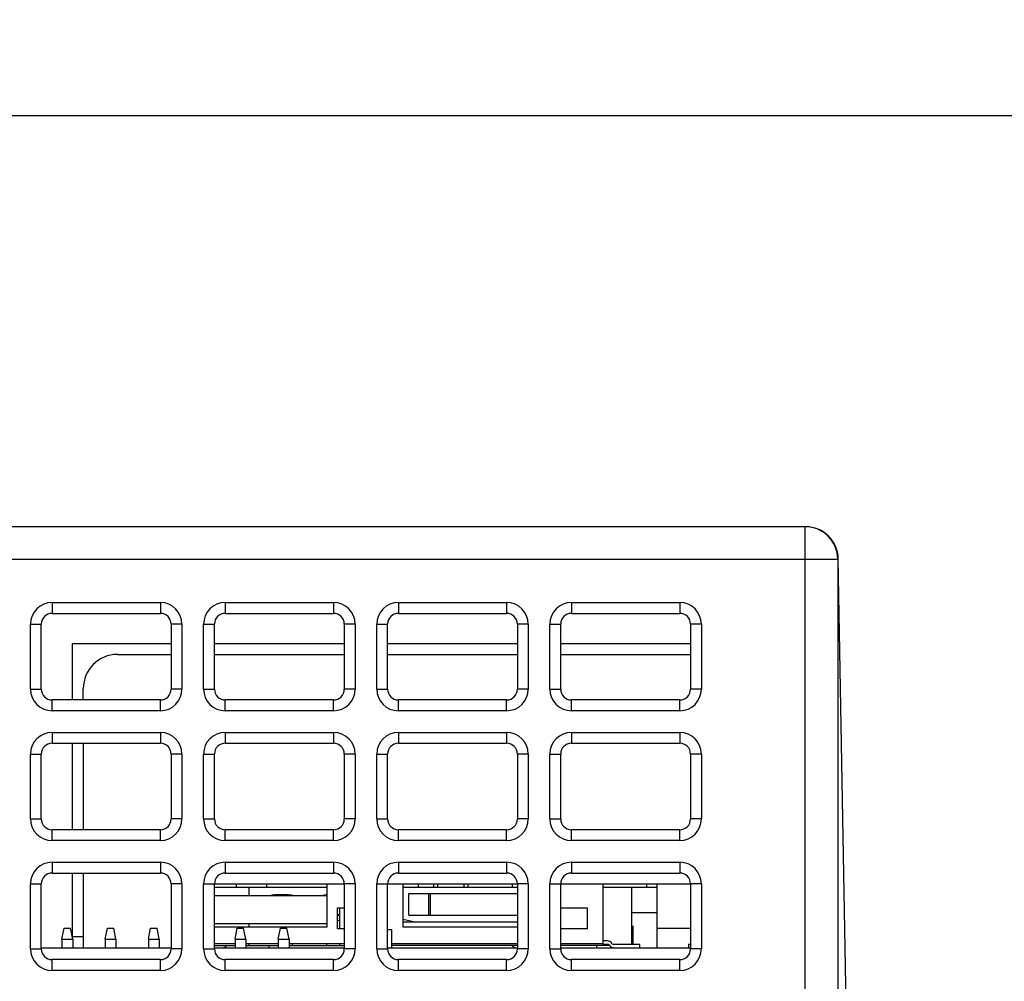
# Model space of a CAD drawing. Header units: millimetres. Extents: x 0 to 594, y 0 to 420.
# Tile 7 of 18: x 270 to 316, y 92 to 137. Entities that reach past the tile are written whole.
import ezdxf

# ---------------------------------------------------------------- set-up
doc = ezdxf.new("R2010")
doc.units = ezdxf.units.MM
doc.header["$LTSCALE"] = 32.67
doc.layers.get('0').update_dxf_attribs({"linetype": 'CONTINUOUS'})
doc.layers.add('3_ALL_AXES', color=7, linetype='CONTINUOUS')
doc.styles.get("Standard").update_dxf_attribs({"font": 'txt', "width": 0.85})
doc.dimstyles.new('DIMSTYLE_1', dxfattribs={"dimtxt": 3.5, "dimasz": 3.5, "dimexe": 1, "dimexo": 0.5, "dimgap": 0.875, "dimtad": 1, "dimdec": 4, "dimdsep": 46, "dimtxsty": 'STANDARD', "dimblk": '_FILLED', "dimblk1": '_FILLED', "dimblk2": '_FILLED', "dimcen": 0.09, "dimadec": 4, "dimazin": 2, "dimtp": 0.2, "dimtm": 0.2, "dimtfac": 1, "dimtdec": 4, "dimtofl": 0, "dimtmove": 0, "dimatfit": 3, "dimldrblk": '_FILLED', "dimfxl": 1, "dimtolj": 1, "dimarcsym": 0})

# ---------------------------------------------------------------- blocks, each defined once
blk = doc.blocks.new('_FILLED')
at = {"color": 0, "linetype": 'BYBLOCK'}
blk.add_solid([(0, 0), (-1, 0.143), (-1, -0.143)], dxfattribs=at)
blk = doc.blocks.new('*D8')
at = {"color": 2, "linetype": 'CONTINUOUS'}
for p, q in [((169.241, 58.915), (169.241, 133.404)), ((355.241, 58.915), (355.241, 133.404)), ((169.241, 132.404), (262.241, 132.404)), ((355.241, 132.404), (262.241, 132.404))]:
    blk.add_line(p, q, dxfattribs=at)
at = {"color": 2, "linetype": 'CONTINUOUS', "xscale": 3.5, "yscale": 3.5, "zscale": 3.5, "rotation": 180}
blk.add_blockref('_FILLED', (169.241, 132.404), dxfattribs=at)
at = {"color": 2, "linetype": 'CONTINUOUS', "xscale": 3.5, "yscale": 3.5, "zscale": 3.5}
blk.add_blockref('_FILLED', (355.241, 132.404), dxfattribs=at)
at = {"color": 2, "linetype": 'CONTINUOUS', "insert": (262.241, 136.779), "char_height": 3.5, "width": 11.25, "attachment_point": 2, "line_spacing_factor": 0.9}
blk.add_mtext('186', dxfattribs=at)

msp = doc.modelspace()

# ---------------------------------------------------------------- linework, layer by layer
at = {"color": 7, "linetype": 'CONTINUOUS'}
for p, q in [((306.56707, 113.41529), (217.91516, 113.41529)), ((308.52985, 85.41529), (308.06684, 111.94147)), ((308.04111, 111.91529), (308.04111, 85.41529)), ((271.74111, 109.41529), (276.74111, 109.41529)), ((279.74111, 109.41529), (284.74111, 109.41529)), ((287.74111, 109.41529), (292.74111, 109.41529)), ((295.74111, 109.41529), (300.74111, 109.41529)), ((271.24111, 105.91529), (271.24111, 108.91529)), ((277.24111, 108.91529), (277.24111, 105.91529)), ((279.24111, 105.91529), (279.24111, 108.91529)), ((285.24111, 108.91529), (285.24111, 105.91529)), ((287.24111, 105.91529), (287.24111, 108.91529)), ((293.24111, 108.91529), (293.24111, 105.91529)), ((295.24111, 105.91529), (295.24111, 108.91529)), ((301.24111, 108.91529), (301.24111, 105.91529)), ((272.68111, 105.41529), (272.68111, 108.01529)), ((274.75591, 107.51529), (277.24111, 107.51529)), ((279.24111, 107.51529), (285.24111, 107.51529)), ((287.24111, 107.51529), (293.24111, 107.51529)), ((295.24111, 107.51529), (301.24111, 107.51529)), ((273.18111, 105.41529), (273.18111, 105.94049)), ((276.74111, 105.41529), (271.74111, 105.41529)), ((284.74111, 105.41529), (279.74111, 105.41529)), ((292.74111, 105.41529), (287.74111, 105.41529)), ((300.74111, 105.41529), (295.74111, 105.41529)), ((271.74111, 103.41529), (276.74111, 103.41529)), ((272.68111, 99.41529), (272.68111, 103.41529)), ((273.18111, 103.41529), (273.18111, 99.41529)), ((279.74111, 103.41529), (284.74111, 103.41529)), ((287.74111, 103.41529), (292.74111, 103.41529)), ((295.74111, 103.41529), (300.74111, 103.41529)), ((271.24111, 99.91529), (271.24111, 102.91529)), ((277.24111, 102.91529), (277.24111, 99.91529)), ((279.24111, 99.91529), (279.24111, 102.91529)), ((285.24111, 102.91529), (285.24111, 99.91529)), ((287.24111, 99.91529), (287.24111, 102.91529)), ((293.24111, 102.91529), (293.24111, 99.91529)), ((295.24111, 99.91529), (295.24111, 102.91529)), ((301.24111, 102.91529), (301.24111, 99.91529)), ((276.74111, 99.41529), (271.74111, 99.41529)), ((284.74111, 99.41529), (279.74111, 99.41529)), ((292.74111, 99.41529), (287.74111, 99.41529)), ((300.74111, 99.41529), (295.74111, 99.41529)), ((271.74111, 97.41529), (276.74111, 97.41529)), ((272.68111, 94.46529), (272.68111, 97.41529)), ((273.18111, 97.41529), (273.18111, 93.96529)), ((279.74111, 97.41529), (284.74111, 97.41529)), ((287.74111, 97.41529), (292.74111, 97.41529)), ((295.74111, 97.41529), (300.74111, 97.41529)), ((271.24111, 93.91529), (271.24111, 96.91529)), ((277.24111, 96.91529), (277.24111, 93.91529)), ((279.24111, 93.91529), (279.24111, 96.91529)), ((279.24111, 96.91529), (285.24111, 96.91529)), ((280.24111, 96.91529), (280.24111, 96.76529)), ((281.64111, 96.91529), (281.64111, 96.76529)), ((284.43111, 96.91529), (284.43111, 94.91529)), ((285.24111, 96.91529), (285.24111, 93.91529)), ((287.24111, 96.91529), (293.24111, 96.91529)), ((287.24111, 93.91529), (287.24111, 96.91529)), ((287.96111, 94.91529), (287.96111, 96.91529)), ((293.24111, 96.91529), (293.24111, 93.91529)), ((295.24111, 96.91529), (301.24111, 96.91529)), ((295.24111, 93.91529), (295.24111, 96.91529)), ((297.20111, 94.06529), (297.20111, 96.91529)), ((299.20111, 96.91529), (299.20111, 96.76529)), ((299.70111, 93.96529), (299.70111, 96.91529)), ((301.24111, 96.91529), (301.24111, 93.91529)), ((279.24111, 96.76529), (284.43111, 96.76529)), ((280.84111, 96.36529), (280.84111, 96.76529)), ((287.96111, 96.76529), (293.24111, 96.76529)), ((288.22065, 96.46529), (293.24111, 96.46529)), ((288.22065, 95.46529), (288.22065, 96.46529)), ((297.20111, 96.76529), (299.70111, 96.76529)), ((298.51111, 96.76529), (298.51111, 94.11529)), ((284.43111, 96.36529), (279.24111, 96.36529)), ((284.93111, 95.81529), (285.24111, 95.81529)), ((284.93111, 94.83529), (284.93111, 95.81529)), ((285.04111, 94.83529), (285.04111, 95.81529)), ((295.24111, 95.81529), (296.47111, 95.81529)), ((296.47111, 95.81529), (296.47111, 94.83529)), ((299.70111, 95.57529), (298.51111, 95.57529)), ((284.93111, 95.51661), (285.04111, 95.5003)), ((284.93111, 95.47762), (285.04111, 95.46198)), ((285.04111, 95.20947), (284.93111, 95.2251)), ((287.96111, 95.27853), (288.49373, 95.16529)), ((287.96111, 95.16529), (293.24111, 95.16529)), ((288.22065, 95.46529), (293.24111, 95.46529)), ((272.19111, 94.36529), (272.29111, 94.86529)), ((272.29111, 94.86529), (272.59111, 94.86529)), ((272.69111, 94.36529), (272.59111, 94.86529)), ((274.19111, 94.36529), (274.29111, 94.86529)), ((274.29111, 94.86529), (274.59111, 94.86529)), ((274.69111, 94.36529), (274.59111, 94.86529)), ((276.19111, 94.36529), (276.29111, 94.86529)), ((276.29111, 94.86529), (276.59111, 94.86529)), ((276.69111, 94.36529), (276.59111, 94.86529)), ((284.43111, 95.06529), (279.24111, 95.06529)), ((284.43111, 94.91529), (279.24111, 94.91529)), ((280.19111, 94.36529), (280.29111, 94.86529)), ((280.29111, 94.86529), (280.59111, 94.86529)), ((280.69111, 94.36529), (280.59111, 94.86529)), ((280.84111, 94.91529), (280.84111, 95.06529)), ((282.19111, 94.36529), (282.29111, 94.86529)), ((282.29111, 94.86529), (282.59111, 94.86529)), ((282.69111, 94.36529), (282.59111, 94.86529)), ((285.24111, 94.83529), (284.93111, 94.83529)), ((287.24111, 94.81529), (287.43111, 94.81529)), ((287.43111, 93.96529), (287.43111, 94.81529)), ((293.24111, 94.91529), (287.96111, 94.91529)), ((296.47111, 94.83529), (295.24111, 94.83529)), ((298.51111, 94.96529), (298.58611, 94.96529)), ((298.58611, 94.11529), (298.58611, 94.96529)), ((299.70111, 94.86529), (301.24111, 94.86529)), ((272.19111, 94.36529), (272.19111, 93.96529)), ((272.19111, 94.36529), (272.69111, 94.36529)), ((272.69111, 94.36529), (272.69111, 93.96529)), ((274.19111, 94.36529), (274.19111, 93.96529)), ((274.19111, 94.36529), (274.69111, 94.36529)), ((274.69111, 94.36529), (274.69111, 93.96529)), ((276.19111, 94.36529), (276.19111, 93.96529)), ((276.19111, 94.36529), (276.69111, 94.36529)), ((276.69111, 94.36529), (276.69111, 93.96529)), ((280.19111, 94.36529), (280.69111, 94.36529)), ((280.19111, 94.36529), (280.19111, 93.96529)), ((280.69111, 94.36529), (280.69111, 93.96529)), ((282.19111, 94.36529), (282.69111, 94.36529)), ((282.19111, 94.36529), (282.19111, 93.96529)), ((282.69111, 94.36529), (282.69111, 93.96529)), ((297.40111, 94.27832), (297.20111, 94.27832)), ((297.62451, 94.15101), (297.59262, 94.18901)), ((271.24111, 93.96529), (277.24111, 93.96529)), ((279.24111, 94.16529), (280.19111, 94.16529)), ((279.24111, 94.06529), (280.19111, 94.06529)), ((279.24111, 93.96529), (285.24111, 93.96529)), ((280.69111, 94.16529), (282.19111, 94.16529)), ((280.69111, 94.06529), (282.19111, 94.06529)), ((280.84111, 94.06529), (280.84111, 94.16529)), ((281.76111, 94.06529), (281.76111, 93.96529)), ((282.69111, 94.16529), (285.24111, 94.16529)), ((282.69111, 94.06529), (285.24111, 94.06529)), ((282.84111, 94.06529), (282.84111, 94.16529)), ((284.44111, 94.06529), (284.44111, 94.16529)), ((285.04111, 94.06529), (285.04111, 94.16529)), ((287.24111, 93.96529), (293.24111, 93.96529)), ((287.43111, 94.16529), (293.24111, 94.16529)), ((293.24111, 94.06529), (287.43111, 94.06529)), ((295.24111, 94.16529), (297.20111, 94.16529)), ((297.50063, 94.06529), (295.24111, 94.06529)), ((295.24111, 93.96529), (301.24111, 93.96529)), ((296.91111, 93.96529), (296.91111, 94.06529)), ((297.20111, 94.12832), (297.40111, 94.12832)), ((297.47772, 94.09259), (297.5096, 94.0546)), ((298.90111, 94.11529), (297.70111, 94.11529)), ((298.90111, 93.96529), (298.90111, 94.11529)), ((301.24111, 94.11529), (301.14111, 94.11529)), ((301.14111, 94.11529), (301.14111, 93.96529)), ((276.74111, 93.41529), (271.74111, 93.41529)), ((284.74111, 93.41529), (279.74111, 93.41529)), ((292.74111, 93.41529), (287.74111, 93.41529)), ((300.74111, 93.41529), (295.74111, 93.41529))]:
    msp.add_line(p, q, dxfattribs=at)
at = {"color": 9, "linetype": 'CONTINUOUS'}
for p, q in [((306.54111, 85.41529), (306.54111, 113.41529)), ((216.44111, 111.91529), (308.04111, 111.91529)), ((271.74111, 109.91529), (271.74111, 109.41529)), ((271.74111, 109.91529), (276.74111, 109.91529)), ((276.74111, 109.91529), (276.74111, 109.41529)), ((279.74111, 109.91529), (279.74111, 109.41529)), ((279.74111, 109.91529), (284.74111, 109.91529)), ((284.74111, 109.91529), (284.74111, 109.41529)), ((287.74111, 109.91529), (287.74111, 109.41529)), ((287.74111, 109.91529), (292.74111, 109.91529)), ((292.74111, 109.91529), (292.74111, 109.41529)), ((295.74111, 109.91529), (295.74111, 109.41529)), ((295.74111, 109.91529), (300.74111, 109.91529)), ((300.74111, 109.91529), (300.74111, 109.41529)), ((270.74111, 105.91529), (270.74111, 108.91529)), ((270.74111, 108.91529), (271.24111, 108.91529)), ((277.74111, 108.91529), (277.24111, 108.91529)), ((277.74111, 108.91529), (277.74111, 105.91529)), ((278.74111, 105.91529), (278.74111, 108.91529)), ((278.74111, 108.91529), (279.24111, 108.91529)), ((285.74111, 108.91529), (285.24111, 108.91529)), ((285.74111, 108.91529), (285.74111, 105.91529)), ((286.74111, 105.91529), (286.74111, 108.91529)), ((286.74111, 108.91529), (287.24111, 108.91529)), ((293.74111, 108.91529), (293.24111, 108.91529)), ((293.74111, 108.91529), (293.74111, 105.91529)), ((294.74111, 108.91529), (295.24111, 108.91529)), ((294.74111, 105.91529), (294.74111, 108.91529)), ((301.74111, 108.91529), (301.24111, 108.91529)), ((301.74111, 108.91529), (301.74111, 105.91529)), ((270.74111, 105.91529), (271.24111, 105.91529)), ((277.74111, 105.91529), (277.24111, 105.91529)), ((278.74111, 105.91529), (279.24111, 105.91529)), ((285.74111, 105.91529), (285.24111, 105.91529)), ((286.74111, 105.91529), (287.24111, 105.91529)), ((293.74111, 105.91529), (293.24111, 105.91529)), ((294.74111, 105.91529), (295.24111, 105.91529)), ((301.74111, 105.91529), (301.24111, 105.91529)), ((271.74111, 104.91529), (271.74111, 105.41529)), ((276.74111, 104.91529), (276.74111, 105.41529)), ((279.74111, 104.91529), (279.74111, 105.41529)), ((284.74111, 104.91529), (284.74111, 105.41529)), ((287.74111, 104.91529), (287.74111, 105.41529)), ((292.74111, 104.91529), (292.74111, 105.41529)), ((295.74111, 104.91529), (295.74111, 105.41529)), ((300.74111, 104.91529), (300.74111, 105.41529)), ((276.74111, 104.91529), (271.74111, 104.91529)), ((284.74111, 104.91529), (279.74111, 104.91529)), ((292.74111, 104.91529), (287.74111, 104.91529)), ((300.74111, 104.91529), (295.74111, 104.91529)), ((271.74111, 103.91529), (271.74111, 103.41529)), ((271.74111, 103.91529), (276.74111, 103.91529)), ((276.74111, 103.91529), (276.74111, 103.41529)), ((279.74111, 103.91529), (279.74111, 103.41529)), ((279.74111, 103.91529), (284.74111, 103.91529)), ((284.74111, 103.91529), (284.74111, 103.41529)), ((287.74111, 103.91529), (287.74111, 103.41529)), ((287.74111, 103.91529), (292.74111, 103.91529)), ((292.74111, 103.91529), (292.74111, 103.41529)), ((295.74111, 103.91529), (300.74111, 103.91529)), ((295.74111, 103.91529), (295.74111, 103.41529)), ((300.74111, 103.91529), (300.74111, 103.41529)), ((270.74111, 99.91529), (270.74111, 102.91529)), ((270.74111, 102.91529), (271.24111, 102.91529)), ((277.74111, 102.91529), (277.24111, 102.91529)), ((277.74111, 102.91529), (277.74111, 99.91529)), ((278.74111, 99.91529), (278.74111, 102.91529)), ((278.74111, 102.91529), (279.24111, 102.91529)), ((285.74111, 102.91529), (285.24111, 102.91529)), ((285.74111, 102.91529), (285.74111, 99.91529)), ((286.74111, 99.91529), (286.74111, 102.91529)), ((286.74111, 102.91529), (287.24111, 102.91529)), ((293.74111, 102.91529), (293.24111, 102.91529)), ((293.74111, 102.91529), (293.74111, 99.91529)), ((294.74111, 102.91529), (295.24111, 102.91529)), ((294.74111, 99.91529), (294.74111, 102.91529)), ((301.74111, 102.91529), (301.24111, 102.91529)), ((301.74111, 102.91529), (301.74111, 99.91529)), ((270.74111, 99.91529), (271.24111, 99.91529)), ((277.74111, 99.91529), (277.24111, 99.91529)), ((278.74111, 99.91529), (279.24111, 99.91529)), ((285.74111, 99.91529), (285.24111, 99.91529)), ((286.74111, 99.91529), (287.24111, 99.91529)), ((293.74111, 99.91529), (293.24111, 99.91529)), ((294.74111, 99.91529), (295.24111, 99.91529)), ((301.74111, 99.91529), (301.24111, 99.91529)), ((271.74111, 98.91529), (271.74111, 99.41529)), ((276.74111, 98.91529), (276.74111, 99.41529)), ((279.74111, 98.91529), (279.74111, 99.41529)), ((284.74111, 98.91529), (284.74111, 99.41529)), ((287.74111, 98.91529), (287.74111, 99.41529)), ((292.74111, 98.91529), (292.74111, 99.41529)), ((295.74111, 98.91529), (295.74111, 99.41529)), ((300.74111, 98.91529), (300.74111, 99.41529)), ((276.74111, 98.91529), (271.74111, 98.91529)), ((284.74111, 98.91529), (279.74111, 98.91529)), ((292.74111, 98.91529), (287.74111, 98.91529)), ((300.74111, 98.91529), (295.74111, 98.91529)), ((271.74111, 97.91529), (271.74111, 97.41529)), ((271.74111, 97.91529), (276.74111, 97.91529)), ((276.74111, 97.91529), (276.74111, 97.41529)), ((279.74111, 97.91529), (279.74111, 97.41529)), ((279.74111, 97.91529), (284.74111, 97.91529)), ((284.74111, 97.91529), (284.74111, 97.41529)), ((287.74111, 97.91529), (292.74111, 97.91529)), ((287.74111, 97.91529), (287.74111, 97.41529)), ((292.74111, 97.91529), (292.74111, 97.41529)), ((295.74111, 97.91529), (300.74111, 97.91529)), ((295.74111, 97.91529), (295.74111, 97.41529)), ((300.74111, 97.91529), (300.74111, 97.41529)), ((270.74111, 93.91529), (270.74111, 96.91529)), ((270.74111, 96.91529), (271.24111, 96.91529)), ((277.74111, 96.91529), (277.24111, 96.91529)), ((277.74111, 96.91529), (277.74111, 93.91529)), ((278.74111, 93.91529), (278.74111, 96.91529)), ((278.74111, 96.91529), (279.24111, 96.91529)), ((285.74111, 96.91529), (285.24111, 96.91529)), ((285.74111, 96.91529), (285.74111, 93.91529)), ((286.74111, 96.91529), (287.24111, 96.91529)), ((286.74111, 93.91529), (286.74111, 96.91529)), ((288.66111, 96.91529), (288.66111, 96.76529)), ((289.36111, 96.91529), (289.36111, 96.76529)), ((289.54205, 96.91529), (289.54205, 96.76529)), ((290.77018, 96.91529), (290.77018, 96.76529)), ((290.95111, 96.91529), (290.95111, 96.76529)), ((293.00111, 96.91529), (293.00111, 96.76529)), ((293.74111, 96.91529), (293.24111, 96.91529)), ((293.74111, 96.91529), (293.74111, 93.91529)), ((294.74111, 96.91529), (295.24111, 96.91529)), ((294.74111, 93.91529), (294.74111, 96.91529)), ((301.74111, 96.91529), (301.24111, 96.91529)), ((301.74111, 96.91529), (301.74111, 93.91529)), ((289.15089, 95.46529), (289.15089, 96.46529)), ((289.23111, 95.46529), (289.23111, 96.46529)), ((270.74111, 93.91529), (271.24111, 93.91529)), ((277.74111, 93.91529), (277.24111, 93.91529)), ((278.74111, 93.91529), (279.24111, 93.91529)), ((285.74111, 93.91529), (285.24111, 93.91529)), ((286.74111, 93.91529), (287.24111, 93.91529)), ((293.74111, 93.91529), (293.24111, 93.91529)), ((294.74111, 93.91529), (295.24111, 93.91529)), ((301.74111, 93.91529), (301.24111, 93.91529)), ((271.74111, 92.91529), (271.74111, 93.41529)), ((276.74111, 92.91529), (276.74111, 93.41529)), ((279.74111, 92.91529), (279.74111, 93.41529)), ((284.74111, 92.91529), (284.74111, 93.41529)), ((287.74111, 92.91529), (287.74111, 93.41529)), ((292.74111, 92.91529), (292.74111, 93.41529)), ((295.74111, 92.91529), (295.74111, 93.41529)), ((300.74111, 92.91529), (300.74111, 93.41529)), ((276.74111, 92.91529), (271.74111, 92.91529)), ((284.74111, 92.91529), (279.74111, 92.91529)), ((292.74111, 92.91529), (287.74111, 92.91529)), ((300.74111, 92.91529), (295.74111, 92.91529))]:
    msp.add_line(p, q, dxfattribs=at)
at = {"color": 7, "linetype": 'CONTINUOUS'}
for centre, radius, start, end in [((306.54111, 111.91529), 1.5, 0, 90), ((306.56707, 111.91529), 1.5, 1, 90), ((271.74111, 108.91529), 0.5, 90, 180), ((276.74111, 108.91529), 0.5, 0, 90), ((279.74111, 108.91529), 0.5, 90, 180), ((284.74111, 108.91529), 0.5, 0, 90), ((287.74111, 108.91529), 0.5, 90, 180), ((292.74111, 108.91529), 0.5, 0, 90), ((295.74111, 108.91529), 0.5, 90, 180), ((300.74111, 108.91529), 0.5, 0, 90), ((274.75591, 105.94049), 1.5748, 90, 180), ((271.74111, 105.91529), 0.5, 180, 270), ((276.74111, 105.91529), 0.5, 270, 360), ((279.74111, 105.91529), 0.5, 180, 270), ((284.74111, 105.91529), 0.5, 270, 360), ((287.74111, 105.91529), 0.5, 180, 270), ((292.74111, 105.91529), 0.5, 270, 360), ((295.74111, 105.91529), 0.5, 180, 270), ((300.74111, 105.91529), 0.5, 270, 360), ((271.74111, 102.91529), 0.5, 90, 180), ((276.74111, 102.91529), 0.5, 0, 90), ((279.74111, 102.91529), 0.5, 90, 180), ((284.74111, 102.91529), 0.5, 0, 90), ((287.74111, 102.91529), 0.5, 90, 180), ((292.74111, 102.91529), 0.5, 0, 90), ((295.74111, 102.91529), 0.5, 90, 180), ((300.74111, 102.91529), 0.5, 0, 90), ((271.74111, 99.91529), 0.5, 180, 270), ((276.74111, 99.91529), 0.5, 270, 360), ((279.74111, 99.91529), 0.5, 180, 270), ((284.74111, 99.91529), 0.5, 270, 360), ((287.74111, 99.91529), 0.5, 180, 270), ((292.74111, 99.91529), 0.5, 270, 360), ((295.74111, 99.91529), 0.5, 180, 270), ((300.74111, 99.91529), 0.5, 270, 360), ((271.74111, 96.91529), 0.5, 90, 180), ((276.74111, 96.91529), 0.5, 0, 90), ((279.74111, 96.91529), 0.5, 90, 180), ((284.74111, 96.91529), 0.5, 0, 90), ((287.74111, 96.91529), 0.5, 90, 180), ((292.74111, 96.91529), 0.5, 0, 90), ((295.74111, 96.91529), 0.5, 90, 180), ((300.74111, 96.91529), 0.5, 0, 90), ((282.22111, 94.66529), 1.75, 76.336587, 103.687794), ((282.52111, 94.66529), 1.75, 76.336885, 95.007765), ((284.62111, 94.66529), 1.75, 96.235486, 103.687794), ((297.40111, 94.02832), 0.25, 40, 90), ((271.74111, 93.91529), 0.5, 180, 270), ((276.74111, 93.91529), 0.5, 270, 360), ((279.74111, 93.91529), 0.5, 180, 270), ((279.59111, 94.26529), 0.3, 270, 318.044726), ((284.74111, 93.91529), 0.5, 270, 360), ((287.74111, 93.91529), 0.5, 180, 270), ((292.74111, 93.91529), 0.5, 270, 360), ((293.22111, 94.31529), 0.35, 225.626359, 270), ((295.74111, 93.91529), 0.5, 180, 270), ((297.40111, 94.02832), 0.1, 40, 90), ((297.70111, 94.21529), 0.25, 220, 270), ((297.70111, 94.21529), 0.1, 220, 270), ((300.74111, 93.91529), 0.5, 270, 360)]:
    msp.add_arc(centre, radius, start, end, dxfattribs=at)
at = {"color": 9, "linetype": 'CONTINUOUS'}
for centre, start, end in [((271.74111, 108.91529), 90, 180), ((276.74111, 108.91529), 0, 90), ((279.74111, 108.91529), 90, 180), ((284.74111, 108.91529), 0, 90), ((287.74111, 108.91529), 90, 180), ((292.74111, 108.91529), 0, 90), ((295.74111, 108.91529), 90, 180), ((300.74111, 108.91529), 0, 90), ((271.74111, 105.91529), 180, 270), ((276.74111, 105.91529), 270, 360), ((279.74111, 105.91529), 180, 270), ((284.74111, 105.91529), 270, 360), ((287.74111, 105.91529), 180, 270), ((292.74111, 105.91529), 270, 360), ((295.74111, 105.91529), 180, 270), ((300.74111, 105.91529), 270, 360), ((271.74111, 102.91529), 90, 180), ((276.74111, 102.91529), 0, 90), ((279.74111, 102.91529), 90, 180), ((284.74111, 102.91529), 0, 90), ((287.74111, 102.91529), 90, 180), ((292.74111, 102.91529), 0, 90), ((295.74111, 102.91529), 90, 180), ((300.74111, 102.91529), 0, 90), ((271.74111, 99.91529), 180, 270), ((276.74111, 99.91529), 270, 360), ((279.74111, 99.91529), 180, 270), ((284.74111, 99.91529), 270, 360), ((287.74111, 99.91529), 180, 270), ((292.74111, 99.91529), 270, 360), ((295.74111, 99.91529), 180, 270), ((300.74111, 99.91529), 270, 360), ((271.74111, 96.91529), 90, 180), ((276.74111, 96.91529), 0, 90), ((279.74111, 96.91529), 90, 180), ((284.74111, 96.91529), 0, 90), ((287.74111, 96.91529), 90, 180), ((292.74111, 96.91529), 0, 90), ((295.74111, 96.91529), 90, 180), ((300.74111, 96.91529), 0, 90), ((271.74111, 93.91529), 180, 270), ((276.74111, 93.91529), 270, 360), ((279.74111, 93.91529), 180, 270), ((284.74111, 93.91529), 270, 360), ((287.74111, 93.91529), 180, 270), ((292.74111, 93.91529), 270, 360), ((295.74111, 93.91529), 180, 270), ((300.74111, 93.91529), 270, 360)]:
    msp.add_arc(centre, 1, start, end, dxfattribs=at)
at = {"layer": '3_ALL_AXES', "color": 7, "linetype": 'CONTINUOUS'}
for p, q in [((272.68111, 108.01529), (277.24111, 108.01529)), ((279.24111, 108.01529), (285.24111, 108.01529)), ((287.24111, 108.01529), (293.24111, 108.01529)), ((295.24111, 108.01529), (301.24111, 108.01529)), ((273.18111, 94.46529), (272.68111, 94.46529))]:
    msp.add_line(p, q, dxfattribs=at)

# ---------------------------------------------------------------- dimensions: what is measured, and where the dimension line sits
at = {"color": 2, "linetype": 'CONTINUOUS'}
dim = msp.add_linear_dim(base=(355.24111, 132.40393), p1=(169.24111, 58.41529), p2=(355.24111, 58.41529), dimstyle='DIMSTYLE_1', dxfattribs=at)
dim.commit()
dim.dimension.update_dxf_attribs({"geometry": '*D8', "text_midpoint": (261.74111, 132.40393), "dimtype": 160})

doc.saveas('drawing.dxf')
